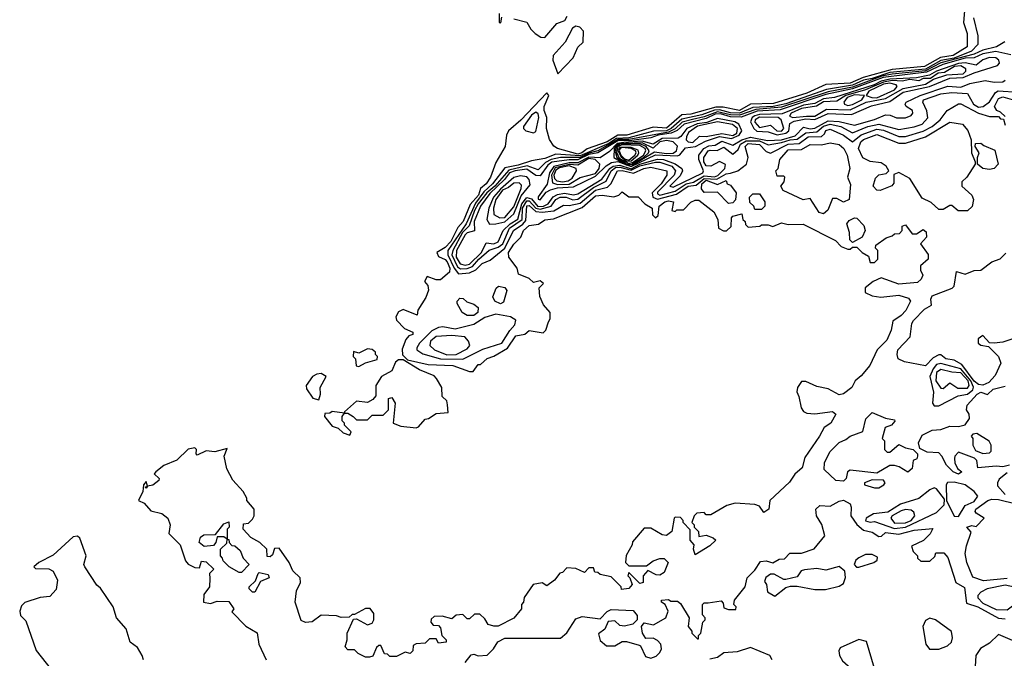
# Model space of a CAD drawing. Extents: x 2889633 to 3052318, y 540750 to 918690.
# Tile 36 of 256: x 3013813 to 3018261, y 564382 to 567267. Entities that reach past the tile are written whole.
import ezdxf

# ---------------------------------------------------------------- set-up
doc = ezdxf.new("R2010")
doc.units = 0

msp = doc.modelspace()

# ---------------------------------------------------------------- linework, layer by layer
at = {"layer": '0CON02XD'}
for points in [[(3018083.3, 567325), (3018076.7, 567255), (3018093.3, 567205), (3018093.3, 567145), (3018030.8, 567105), (3017973.4, 567096.6), (3017901.2, 567055), (3017755, 567041.8), (3017623.2, 567006.8), (3017565, 566981.2), (3017455.8, 566974.2), (3017368.8, 566935), (3017219.1, 566889.1), (3017115, 566885.7), (3017065, 566856.7), (3016991.7, 566871.7), (3016958.1, 566871.9), (3016845, 566841.1), (3016805, 566837.1), (3016735, 566777.1), (3016675, 566781.1), (3016555.9, 566745.9), (3016515, 566745.7), (3016467.5, 566715), (3016376.6, 566683.4), (3016353.1, 566665), (3016335, 566660), (3016242.5, 566685), (3016226.1, 566696.1), (3016206.1, 566726.1), (3016193.8, 566775), (3016194, 566825), (3016182.3, 566857.7), (3016182, 566875), (3016203.3, 566925), (3016195, 566936.7), (3016076.9, 566813.2), (3016021.2, 566765), (3016012, 566745), (3016005.8, 566695), (3015965, 566622.5), (3015940.8, 566555), (3015920.8, 566525), (3015895.5, 566504.5), (3015885.4, 566475), (3015848.5, 566431.5), (3015816.7, 566355), (3015792.2, 566327.8), (3015761.5, 566265), (3015735, 566237.5), (3015697.5, 566215), (3015705, 566197.5), (3015735, 566184.2), (3015745, 566172.5), (3015756.7, 566145), (3015754.2, 566125.8), (3015715, 566092.5), (3015695, 566092.5), (3015653.6, 566106.4), (3015642.5, 566085), (3015657, 566067), (3015660, 566045), (3015648.3, 566011.7), (3015612.5, 565955), (3015608.3, 565931.7), (3015545, 565957.5), (3015525, 565947.5), (3015512.5, 565925), (3015515, 565910), (3015551.7, 565871.7), (3015590, 565855), (3015590, 565845), (3015571.7, 565838.3), (3015558.3, 565821.7), (3015540.7, 565779.3), (3015543, 565753), (3015565, 565730), (3015659.3, 565709.3), (3015770, 565705), (3015845, 565677.5), (3015861.7, 565678.3), (3015885, 565710), (3015895, 565710), (3015925, 565736.7), (3015955, 565746.7), (3016016.8, 565783.2), (3016055, 565838.8), (3016095, 565846.7), (3016115, 565862.5), (3016178.3, 565851.7), (3016190, 565865), (3016201.7, 565901.7), (3016210, 565915), (3016210, 565945), (3016179.3, 565979.3), (3016163, 566017), (3016160, 566055), (3016180, 566075), (3016165, 566087.5), (3016135, 566080), (3016115, 566097.5), (3016067, 566117), (3016060, 566145), (3016023.3, 566195), (3016022, 566215), (3016045, 566253.3), (3016076.7, 566285), (3016088.8, 566315), (3016115, 566338), (3016156.4, 566343.6), (3016185, 566363.3), (3016225, 566367.5), (3016355, 566418.1), (3016415, 566471.2), (3016445, 566473.8), (3016497, 566467), (3016520, 566475), (3016535, 566490), (3016565, 566467.5), (3016607, 566467), (3016637.5, 566435), (3016670, 566415), (3016672.5, 566385), (3016685, 566372.5), (3016697, 566383), (3016702.5, 566425), (3016727.5, 566445), (3016745, 566449.2), (3016767.5, 566445), (3016760, 566405), (3016775, 566400), (3016782.5, 566407.5), (3016811.7, 566408.3), (3016845, 566442.5), (3016865, 566452.5), (3016881.7, 566451.7), (3016949.3, 566399.3), (3016966.7, 566365), (3016970, 566325), (3016993, 566313), (3017007, 566313), (3017027, 566333), (3017028.3, 566371.7), (3017035, 566380), (3017075, 566390), (3017080, 566365), (3017090, 566355), (3017091.7, 566341.7), (3017105, 566330), (3017156.4, 566333.6), (3017165, 566340), (3017195, 566340), (3017215, 566332.5), (3017255, 566350), (3017285, 566342.5), (3017353, 566343), (3017499.3, 566269.3), (3017525, 566242.5), (3017555, 566230), (3017565, 566230), (3017575, 566240), (3017595, 566240), (3017620, 566215), (3017648.3, 566198.3), (3017655, 566170), (3017675, 566170), (3017690, 566185), (3017690, 566225), (3017680, 566235), (3017681.7, 566248.3), (3017728.3, 566281.7), (3017755, 566290), (3017765, 566300), (3017788.3, 566301.7), (3017800, 566315), (3017800, 566335), (3017815, 566340), (3017845, 566300), (3017865, 566300), (3017895, 566320), (3017908.3, 566308.3), (3017910, 566285), (3017882.5, 566255), (3017917, 566207), (3017917.5, 566185), (3017882.5, 566155), (3017882.5, 566135), (3017893, 566113), (3017885.8, 566094.2), (3017869.5, 566080.5), (3017785, 566072.5), (3017705, 566100.8), (3017668.8, 566085), (3017633.3, 566055), (3017632.5, 566035), (3017665, 566020), (3017704.1, 566014.1), (3017785, 566022), (3017828.6, 566008.6), (3017838, 565995), (3017816.9, 565953.1), (3017795, 565930), (3017757.5, 565905), (3017750, 565865), (3017730.7, 565819.3), (3017687.5, 565775), (3017653.3, 565705), (3017615, 565657.5), (3017587.5, 565635), (3017572.5, 565605), (3017535, 565577.5), (3017515, 565572.5), (3017465, 565600), (3017415, 565610), (3017365, 565632.5), (3017345, 565632.5), (3017327.5, 565605), (3017323.6, 565586.4), (3017332.5, 565565), (3017343.3, 565513.3), (3017355, 565497.5), (3017370, 565490), (3017405, 565486.2), (3017485, 565496.7), (3017500, 565485), (3017477.5, 565445), (3017447.5, 565425), (3017426.7, 565385), (3017360.3, 565289.6), (3017348.3, 565241.7), (3017315, 565213.3), (3017291.7, 565178.3), (3017202.5, 565095), (3017197.5, 565055), (3017175, 565040), (3017155, 565070), (3017135, 565077.5), (3017045, 565082.5), (3017008.3, 565071.7), (3016935, 565030), (3016915, 565030), (3016905, 565040), (3016871.7, 565038.3), (3016860, 565025), (3016850, 564995), (3016860, 564985), (3016860, 564975), (3016880, 564955), (3016881.7, 564931.7), (3016915, 564937.5), (3016946.1, 564926.1), (3016957.5, 564915), (3016930.7, 564889.3), (3016865, 564850), (3016857.5, 564875), (3016860, 564895), (3016842.5, 564915), (3016841.7, 564961.7), (3016810, 564995), (3016810, 565005), (3016798.3, 565018.3), (3016775, 565020), (3016770, 565015), (3016760, 564955), (3016735, 564936.7), (3016715, 564940), (3016665, 564970), (3016635, 564970), (3016581.7, 564908.3), (3016580, 564895), (3016553, 564847), (3016550, 564815), (3016565, 564800), (3016645, 564800), (3016675, 564822.5), (3016705, 564833.3), (3016725, 564832.5), (3016742.5, 564815), (3016725, 564770), (3016705, 564757.5), (3016688.3, 564758.3), (3016651.7, 564778.3), (3016630, 564755), (3016630, 564725), (3016625, 564722.5), (3016615, 564720), (3016565, 564770), (3016560, 564755), (3016570, 564745), (3016580, 564715), (3016565, 564697.5), (3016532.5, 564692.5), (3016530, 564705), (3016485, 564750), (3016435, 564760), (3016425, 564770), (3016411.7, 564771.7), (3016405, 564790), (3016385, 564790), (3016365, 564770), (3016325, 564787.5), (3016285, 564790), (3016265, 564770), (3016253.6, 564766.4), (3016230, 564735), (3016195, 564710), (3016173, 564723), (3016132.5, 564715), (3016093, 564657), (3016090, 564635), (3016080, 564625), (3016080, 564605), (3016045, 564562.5), (3015975, 564527.5), (3015955, 564527.5), (3015930, 564535), (3015915, 564560), (3015891.7, 564581.7), (3015868.3, 564581.7), (3015845, 564560), (3015835, 564560), (3015815, 564580), (3015785, 564577.5), (3015765, 564560), (3015721.7, 564571.7), (3015685, 564570), (3015671.7, 564558.3), (3015670, 564545), (3015681.7, 564531.7), (3015705, 564530), (3015715, 564520), (3015720, 564485), (3015740, 564465), (3015740, 564455), (3015705, 564450), (3015695, 564470), (3015665, 564470), (3015645, 564450), (3015605, 564447.5), (3015590.7, 564439.3), (3015590, 564415), (3015577, 564403), (3015555, 564410), (3015515, 564390), (3015485, 564390), (3015475, 564400), (3015461.7, 564401.7), (3015445, 564440), (3015435, 564440), (3015425, 564430), (3015408.3, 564391.7), (3015393, 564387), (3015375, 564387.5), (3015343, 564403), (3015325, 564420), (3015295, 564420), (3015283, 564433), (3015292.5, 564465), (3015293.3, 564495), (3015321.7, 564558.3), (3015335, 564560), (3015385, 564532.5), (3015405, 564540), (3015412.5, 564555), (3015412.5, 564585), (3015397, 564607), (3015375, 564607.5), (3015325, 564580), (3015315, 564580), (3015301.7, 564568.3), (3015265, 564566.7), (3015245, 564573.3), (3015175, 564577.5), (3015135, 564546.7), (3015105, 564543.3), (3015085, 564552.5)], [(3018122, 567275), (3018142, 567195), (3018141.2, 567155), (3018114, 567125), (3018035, 567093.9), (3017975, 567083), (3017905, 567043.9), (3017745, 567028.6), (3017665, 567001.8), (3017625, 566994.7), (3017575, 566970.9), (3017458.8, 566951.2), (3017275, 566887.2), (3017217.5, 566875), (3017125, 566870), (3017065, 566844.8), (3017025, 566846.6), (3016975, 566860.2), (3016952, 566858), (3016895, 566837.5), (3016805, 566818.5), (3016756.5, 566775), (3016735, 566765.8), (3016677.1, 566762.9), (3016565.8, 566734.2), (3016509.2, 566730.8), (3016475, 566708), (3016345, 566652.1), (3016235, 566659.1), (3016185, 566639.5), (3016125, 566630), (3016065, 566609.3), (3016005, 566598), (3015948.9, 566525), (3015910.1, 566489.9), (3015872.2, 566437.8), (3015830.4, 566345), (3015747.8, 566225), (3015746.7, 566205), (3015775.5, 566145), (3015795, 566119.2)], [(3015980, 567295), (3015980, 567255), (3015987, 567253), (3015991.7, 567278.3)], [(3016045, 567271.2), (3016105, 567256.7), (3016122.5, 567225), (3016142.5, 567205), (3016168.3, 567188.3), (3016185, 567187.5), (3016239.5, 567250.5), (3016276.4, 567263.6), (3016287, 567283)], [(3016245, 567022.5), (3016314, 567095), (3016335, 567142.5), (3016358.8, 567165), (3016360, 567215), (3016343.9, 567233.9), (3016325, 567237.5), (3016310.5, 567229.5), (3016277.5, 567165), (3016224, 567105), (3016222.5, 567085), (3016245, 567022.5)], [(3018263.3, 567166.7), (3018225.5, 567144.5), (3018165, 567130), (3018125, 567111.2), (3017975, 567072.3), (3017905, 567035.6), (3017755, 567021.8), (3017708.5, 567011.5), (3017575, 566962.3), (3017465, 566941.9), (3017255, 566871.4), (3017138.4, 566861.6), (3017065, 566836.1), (3017025, 566836.7), (3016965, 566850.9), (3016905, 566828), (3016853.2, 566816.8), (3016805.7, 566804.3), (3016775.2, 566774.8), (3016745, 566759.6), (3016565, 566726.3), (3016514.9, 566725.2), (3016424.4, 566675), (3016385, 566664.2), (3016345, 566644.5), (3016256.1, 566643.9), (3016215, 566636.2), (3016188.5, 566621.4), (3016155, 566588.8), (3016106.3, 566606.3), (3016022.5, 566587.5), (3015959.6, 566515), (3015924.3, 566485.7), (3015884.6, 566435), (3015867.5, 566405), (3015843.9, 566336.1), (3015814, 566306.1), (3015769.5, 566225), (3015766.2, 566205), (3015791.2, 566151.2), (3015805, 566141.5)], [(3018291.7, 567108.3), (3018223.8, 567123.8), (3018165, 567113.4), (3018125.6, 567095.5), (3018085, 567093.8), (3017984.5, 567065.5), (3017910.1, 567029.9), (3017714, 567006), (3017575.3, 566955.3), (3017455, 566929.8), (3017249.3, 566860.7), (3017145, 566854), (3017072.9, 566827.1), (3017025, 566827.8), (3016978.6, 566841.4), (3016955, 566840.2), (3016915, 566820.5), (3016815, 566795.9), (3016783.1, 566766.9), (3016755.9, 566754.1), (3016698, 566745), (3016665, 566733.3), (3016578, 566722), (3016515, 566719.9), (3016425, 566665.2), (3016385, 566657.5), (3016335, 566634.5), (3016295, 566634.8), (3016216.6, 566623.4), (3016199.2, 566610.7), (3016165, 566561.4), (3016145, 566562.7), (3016105, 566591.5), (3016051.2, 566585), (3016025.5, 566575), (3016003.8, 566545), (3015937.4, 566482.5), (3015895.6, 566425), (3015866.9, 566355), (3015867.3, 566312.7), (3015835, 566304.4), (3015825, 566295.7), (3015786.7, 566225), (3015785.4, 566195), (3015803.6, 566163.6), (3015825, 566158.8)], [(3017235, 566746.8), (3017275, 566754), (3017287.5, 566765), (3017292.5, 566797.5), (3017311.7, 566808.3), (3017365, 566819.7), (3017405, 566816.8), (3017465, 566842.9), (3017570.7, 566839.3), (3017661.7, 566878.3), (3017745, 566897.8), (3017805, 566939.2), (3017924.1, 566965.9), (3018015, 567003.1), (3018075, 567005.4), (3018125, 567027.5), (3018230, 567060), (3018239.1, 567070.9), (3018237.1, 567085), (3018223.3, 567095), (3018195, 567095.9), (3018165, 567086.2), (3018135, 567061.4), (3018085, 567072.1), (3018055, 567068.6), (3017955.4, 567035.4), (3017923, 567017), (3017865, 567005.2), (3017745, 566998.9), (3017705, 566989.1), (3017673.6, 566973.6), (3017495, 566916.1), (3017445, 566909.1), (3017405, 566888), (3017355, 566880.7), (3017258.5, 566841.5), (3017155, 566838.9), (3017135, 566833.3), (3017122.9, 566825), (3017115.5, 566805), (3017130, 566775), (3017143.1, 566763), (3017195, 566760), (3017235, 566746.8)], [(3017305.8, 566825.8), (3017368.1, 566831.9), (3017405, 566831.1), (3017457.6, 566862.4), (3017565, 566860), (3017636.7, 566895), (3017725, 566910.5), (3017805, 566956.9), (3017905, 566975.6), (3017941.2, 566998.8), (3018002.5, 567017.5), (3018075, 567022.5), (3018087.5, 567035), (3018087.5, 567045), (3018065, 567058.7), (3018036.2, 567055), (3017990.8, 567029.2), (3017962, 567025), (3017928.3, 567001.7), (3017895, 567001.8), (3017875, 566990.8), (3017835, 566997.1), (3017800.5, 566989.5), (3017755, 566991.8), (3017715, 566985.2), (3017635, 566950.6), (3017545.6, 566925), (3017505, 566898.6), (3017445, 566896.8), (3017413.4, 566876.6), (3017345, 566866.5), (3017299.2, 566845), (3017291.2, 566831.2), (3017305.8, 566825.8)], [(3015825, 566158.8), (3015845, 566162.9), (3015899.1, 566215), (3015920.7, 566259.3), (3015955, 566254.5), (3015975, 566264.3), (3015996.9, 566315), (3016029.5, 566345), (3016064.1, 566365.9), (3016082, 566435), (3016105, 566464.6), (3016125, 566457.5), (3016153.4, 566423.4), (3016180, 566425), (3016200.6, 566435), (3016223.7, 566466.3), (3016242.4, 566477.6), (3016275, 566483.1), (3016315, 566475.5), (3016335, 566480), (3016442.7, 566547.3), (3016479.3, 566595), (3016495, 566606.1), (3016525, 566609.6), (3016575, 566593.8), (3016615, 566615.2), (3016695, 566637.5), (3016721.2, 566635), (3016775, 566616.2), (3016804.3, 566595), (3016807.1, 566585), (3016797.5, 566562.5), (3016750, 566515), (3016765, 566510), (3016898.8, 566575), (3016902, 566585), (3016881.5, 566635), (3016881.4, 566655), (3016904.3, 566685.7), (3016927.3, 566697.3), (3016955, 566700.5), (3016985, 566718), (3017035, 566700), (3017075.7, 566725), (3017115, 566736.4), (3017192.1, 566722.1), (3017255, 566724.7), (3017317.1, 566742.9), (3017355, 566781.2), (3017385, 566774.5), (3017405, 566777.5), (3017465, 566809.6), (3017515, 566807.3), (3017585, 566790), (3017674.4, 566815.6), (3017725, 566838), (3017746.4, 566836.4), (3017775, 566823.3), (3017815, 566823.3), (3017840, 566835), (3017847.5, 566845), (3017846.4, 566856.4), (3017817.5, 566875), (3017813.3, 566885), (3017817.5, 566895), (3017881.2, 566925), (3018006.9, 566966.9), (3018065, 566962.5), (3018105, 566978.5), (3018175, 566993.1), (3018215, 566985.6), (3018255, 566986.2), (3018266.1, 566993.9)], [(3015805, 566141.5), (3015835, 566143.6), (3015858.2, 566151.8), (3015886.9, 566185), (3015934.6, 566225.4), (3015975, 566240), (3015995.3, 566254.6), (3016026.5, 566325), (3016082.7, 566365), (3016085.3, 566415), (3016105, 566448.8), (3016115, 566448.8), (3016145, 566416), (3016165, 566410.6), (3016214.2, 566425), (3016235.7, 566455), (3016254.7, 566465.3), (3016282.5, 566465), (3016312.7, 566452.7), (3016335, 566456.7), (3016405, 566509.6), (3016462.7, 566537.3), (3016485.4, 566585), (3016505, 566599.5), (3016525, 566601.1), (3016575, 566586.9), (3016615, 566606.9), (3016685, 566623.6), (3016705, 566623.3), (3016760, 566605), (3016775.8, 566585), (3016769.4, 566565), (3016695, 566488), (3016695, 566480), (3016705, 566474.6), (3016775, 566493.1), (3016824.8, 566525.2), (3016856.6, 566533.4), (3016905, 566561.2), (3016952.9, 566557.1), (3016967.3, 566562.7), (3016998.8, 566595), (3017002.5, 566612.5), (3016975, 566626.7), (3016935, 566605.5), (3016915, 566607.1), (3016904.4, 566625), (3016904.4, 566645), (3016923.8, 566675), (3016931.9, 566678.1), (3016964.2, 566675.8), (3016995, 566691.2), (3017035, 566660), (3017058.9, 566681.1), (3017070, 566705), (3017095, 566720), (3017155, 566720), (3017195, 566701.9), (3017255, 566712.3), (3017293.3, 566725), (3017325, 566727.3), (3017365, 566755.5), (3017415, 566760.5), (3017445, 566785.5), (3017474.5, 566794.5), (3017523.3, 566785), (3017575, 566756), (3017645, 566784.5), (3017695, 566794.5), (3017785, 566770.8), (3017855, 566782.5), (3017890, 566795), (3017915.8, 566824.2), (3017912, 566855), (3017893.8, 566895), (3017896.7, 566905), (3017975, 566932.5), (3018025, 566938), (3018095, 566933.8), (3018122, 566885), (3018145, 566871.9), (3018166.7, 566875), (3018195, 566895.6), (3018222.1, 566937.9), (3018234.2, 566945.8), (3018325, 566940)], [(3017685, 566914.6), (3017765, 566950.6), (3017777.1, 566965), (3017773.2, 566973.2), (3017745, 566980.7), (3017715, 566975.7), (3017649.4, 566945), (3017637.5, 566925), (3017662.5, 566915), (3017685, 566914.6)], [(3017555, 566878.9), (3017575, 566883.5), (3017617.5, 566905), (3017630, 566925), (3017585, 566927.9), (3017551.1, 566915), (3017537.1, 566895), (3017540, 566885), (3017555, 566878.9)], [(3018265, 566830), (3018245, 566850), (3018227, 566857), (3018216.7, 566875), (3018235, 566911.2), (3018255, 566918.6), (3018297, 566907)], [(3015795, 566119.2), (3015845, 566124), (3015873.4, 566136.6), (3015902.5, 566165), (3015938.8, 566181.2), (3016005.4, 566234.6), (3016044.3, 566315), (3016086.6, 566343.4), (3016099.8, 566360.2), (3016105, 566425.8), (3016115, 566427.1), (3016145, 566400), (3016172.9, 566397.1), (3016227, 566403), (3016270.7, 566429.3), (3016295, 566427.5), (3016345, 566437.8), (3016415, 566497.5), (3016469.3, 566510.7), (3016483.7, 566526.3), (3016513.3, 566585), (3016535, 566586.2), (3016586, 566574), (3016632.5, 566595), (3016665, 566600.8), (3016736.7, 566585), (3016736.7, 566565), (3016711.1, 566525), (3016671.1, 566485), (3016674.2, 566465), (3016695, 566456.5), (3016780.7, 566479.3), (3016832.5, 566515), (3016870, 566520), (3016905, 566550), (3016963.2, 566546.8), (3017005, 566570.5), (3017024.3, 566574.3), (3017057.5, 566585), (3017096.7, 566615), (3017104, 566645), (3017090.8, 566695), (3017105, 566707.1), (3017155, 566703.1), (3017185, 566671.2), (3017205, 566663.8), (3017285, 566705.5), (3017335, 566708.1), (3017375, 566738.1), (3017435, 566740), (3017448.8, 566751.2), (3017455, 566766), (3017475, 566772), (3017535, 566746), (3017575, 566716), (3017615, 566746.9), (3017685, 566772.2), (3017715, 566768.1), (3017785, 566739.2), (3017815, 566739.2), (3017895, 566762.9), (3017936.2, 566785), (3017971.2, 566815), (3018003.6, 566856.4), (3018055, 566887.5), (3018065, 566887.5), (3018144.2, 566844.2), (3018195, 566830), (3018235, 566830), (3018245, 566820), (3018258.3, 566818.3), (3018265, 566790)], [(3016135, 566756.7), (3016145, 566762.5), (3016158, 566825), (3016155, 566842.5), (3016145, 566850), (3016125, 566836), (3016090, 566785), (3016090, 566775), (3016100, 566765), (3016135, 566756.7)], [(3016165, 566452.9), (3016192.3, 566487.7), (3016211.2, 566498.8), (3016242.5, 566507.5), (3016315, 566511.8), (3016415, 566560.6), (3016462.7, 566607.3), (3016487.4, 566622.6), (3016515, 566625.9), (3016575, 566603.9), (3016685, 566656.5), (3016785, 566651.4), (3016795, 566656), (3016821.1, 566688.9), (3016866.2, 566695), (3016911.7, 566718.3), (3016975, 566740), (3017029.2, 566730.8), (3017063.3, 566745), (3017076.4, 566765), (3017061.4, 566795), (3017043.8, 566805), (3016965, 566821.3), (3016917.7, 566802.3), (3016873.5, 566796.5), (3016827.1, 566775), (3016800.5, 566739.5), (3016787.8, 566732.2), (3016715, 566730.7), (3016674.6, 566705.4), (3016625, 566717.7), (3016542.5, 566712.5), (3016511.7, 566708.2), (3016478.3, 566671.7), (3016436.2, 566643.8), (3016385, 566646), (3016335, 566620), (3016295, 566619.8), (3016225.9, 566604.1), (3016206.4, 566575), (3016196.4, 566523.6), (3016155, 566467.5), (3016156.2, 566456.2), (3016165, 566452.9)], [(3017255, 566763.5), (3017265.6, 566775.6), (3017253.8, 566815), (3017240, 566825), (3017155, 566826.8), (3017135.8, 566815), (3017135, 566803.8), (3017155, 566780), (3017205, 566790), (3017233.8, 566765), (3017255, 566763.5)], [(3016855, 566713.1), (3016885, 566741.2), (3016915, 566739.4), (3016985, 566752.9), (3017035, 566743.4), (3017053.3, 566755), (3017056.4, 566775), (3017034.1, 566794.1), (3016965, 566806.2), (3016875, 566785.9), (3016835, 566757.5), (3016825, 566737.5), (3016824.3, 566724.3), (3016833.3, 566715), (3016855, 566713.1)], [(3018053, 566403), (3018025, 566427.5), (3018015, 566427.5), (3017985, 566410), (3017965, 566410), (3017930.7, 566440.7), (3017890.5, 566460.5), (3017835, 566550), (3017785, 566577.5), (3017761.7, 566568.3), (3017761.7, 566528.3), (3017753, 566517), (3017700, 566495), (3017685, 566496.7), (3017668.8, 566515), (3017679.3, 566550.7), (3017695, 566566.7), (3017727, 566573), (3017740, 566585), (3017727.5, 566605), (3017705, 566620), (3017655, 566626), (3017623, 566643), (3017602.5, 566685), (3017612.9, 566715), (3017625, 566725.6), (3017685, 566748.6), (3017785, 566710), (3017815, 566709.4), (3017905, 566738.6), (3018015, 566804), (3018072.5, 566795), (3018096.1, 566766.1), (3018112.5, 566725), (3018113.3, 566665), (3018130, 566625), (3018130, 566615), (3018092.5, 566555), (3018070, 566535), (3018070, 566515), (3018114.2, 566474.2), (3018122.5, 566455), (3018116.7, 566423.3), (3018095, 566404.2), (3018053, 566403)], [(3016555, 566611.6), (3016585, 566612.8), (3016680.4, 566669.6), (3016735, 566662.3), (3016765.3, 566664.7), (3016780.6, 566675), (3016785.6, 566695.6), (3016765.4, 566715.4), (3016735, 566721.6), (3016705, 566715.4), (3016675, 566687.5), (3016625, 566711.3), (3016515, 566705.6), (3016498.2, 566685), (3016496.7, 566645), (3016555, 566611.6)], [(3016575, 566612.9), (3016631.2, 566645), (3016653.9, 566665), (3016657.3, 566675), (3016643.2, 566695), (3016615, 566706.1), (3016525, 566705.5), (3016509.6, 566695), (3016503.4, 566673.4), (3016511.6, 566645), (3016555, 566615.7), (3016575, 566612.9)], [(3016565, 566616.8), (3016585, 566624), (3016631.6, 566655), (3016642.3, 566675), (3016638.5, 566685), (3016615, 566698.9), (3016535, 566702), (3016515.1, 566694.9), (3016509.3, 566669.3), (3016522.1, 566642.1), (3016565, 566616.8)], [(3016555, 566628.6), (3016575, 566629.5), (3016605.3, 566655), (3016610.7, 566665), (3016607.6, 566677.5), (3016575, 566690.4), (3016525, 566691.1), (3016517.7, 566675), (3016528.5, 566648.4), (3016555, 566628.6)], [(3016565, 566632.2), (3016591.8, 566655), (3016597.8, 566665), (3016594.7, 566675), (3016575, 566685.6), (3016535, 566689.4), (3016525.3, 566685), (3016522.1, 566675), (3016528.4, 566655), (3016545, 566639.2), (3016565, 566632.2)], [(3017445, 566390), (3017425, 566396.7), (3017385, 566460), (3017353, 566453), (3017262.5, 566495), (3017252.5, 566515), (3017267.5, 566535), (3017270, 566555), (3017265, 566560), (3017235, 566560), (3017230, 566585), (3017240, 566595), (3017246.7, 566635), (3017285, 566679.2), (3017345, 566680), (3017385, 566703.8), (3017435, 566702), (3017475, 566711.2), (3017515, 566703.8), (3017536.2, 566685), (3017551.2, 566655), (3017563.8, 566595), (3017553.3, 566555), (3017567, 566523), (3017560, 566455), (3017535, 566442.5), (3017505, 566460), (3017485, 566460), (3017464.1, 566405.9), (3017445, 566390)], [(3018195, 566590), (3018164.2, 566594.2), (3018140, 566615), (3018140, 566645), (3018147.5, 566665), (3018130, 566695), (3018131.7, 566708.3), (3018155, 566710), (3018168.3, 566698.3), (3018218.3, 566678.3), (3018234, 566615), (3018215, 566594.2), (3018195, 566590)], [(3016243.2, 566523.2), (3016295, 566523.8), (3016345, 566554.2), (3016415, 566572.8), (3016430.9, 566595), (3016434.3, 566615), (3016413.5, 566635), (3016385, 566639.8), (3016335, 566610.3), (3016295, 566613.2), (3016232.7, 566597.3), (3016215.3, 566565), (3016220.5, 566530.5), (3016243.2, 566523.2)], [(3016265, 566534.7), (3016291.4, 566538.6), (3016309.4, 566550.6), (3016328.1, 566585), (3016327.1, 566595), (3016295, 566606.5), (3016252.5, 566597.5), (3016235, 566586.7), (3016226.5, 566565), (3016229.1, 566549.1), (3016239.4, 566539.4), (3016265, 566534.7)], [(3015935, 566344), (3015965, 566344.2), (3016005, 566354.6), (3016045, 566390), (3016078.5, 566471.4), (3016118.8, 566521.2), (3016115.6, 566545), (3016105, 566556.5), (3016075, 566562.5), (3016045, 566554.5), (3015985, 566501.6), (3015954.4, 566465.6), (3015932.1, 566415), (3015924.2, 566365), (3015935, 566344)], [(3015982.1, 566372.1), (3016005, 566373.1), (3016045, 566422), (3016079.2, 566505), (3016080, 566520), (3016070, 566530), (3016045, 566529.2), (3016021.2, 566508.8), (3015995, 566496.7), (3015964.6, 566455), (3015953.1, 566415), (3015955, 566387.5), (3015982.1, 566372.1)], [(3017015, 566437.5), (3016965, 566487.5), (3016905, 566486.7), (3016892.7, 566502.7), (3016894.5, 566525), (3016915, 566541.5), (3016965, 566523.3), (3017005, 566540), (3017010, 566525), (3017025, 566520), (3017050, 566485), (3017047, 566453), (3017035, 566440), (3017015, 566437.5)], [(3017165, 566410), (3017135, 566410), (3017130, 566425), (3017111.7, 566441.7), (3017110, 566465), (3017125, 566480), (3017155, 566480), (3017180, 566445), (3017180, 566425), (3017165, 566410)], [(3017575, 566260), (3017563, 566273), (3017562.5, 566305), (3017550, 566345), (3017560.7, 566359.3), (3017585, 566372.5), (3017595, 566370), (3017626.7, 566336.7), (3017632.5, 566315), (3017620, 566285), (3017575, 566260)], [(3018295, 565824), (3018255, 565810), (3018216.2, 565806.2), (3018195, 565807.5), (3018165, 565840), (3018143.3, 565825), (3018143.3, 565805), (3018155, 565796.2), (3018190, 565790), (3018235, 565746.2), (3018245.6, 565715), (3018220.9, 565659.1), (3018191.3, 565628.7), (3018165, 565615.8), (3018145, 565619.4), (3018125, 565634.5), (3018070, 565710), (3018035, 565728.8), (3017997.5, 565735), (3017975, 565752.5), (3017965, 565753.3), (3017940.8, 565739.2), (3017905, 565703.3), (3017810.7, 565720.7), (3017782.5, 565735), (3017776.7, 565755), (3017781.2, 565775), (3017836.1, 565833.9), (3017843.8, 565895), (3017851.2, 565908.8), (3017900.5, 565959.5), (3017932.5, 565977.5), (3017930, 566005), (3017935, 566020), (3018025.9, 566054.1), (3018035, 566062.5), (3018045, 566130), (3018085, 566117.5), (3018125, 566133.3), (3018155, 566136.2), (3018205, 566172.5), (3018242.5, 566187.5), (3018268.3, 566211.7)], [(3015985, 565983.8), (3015960, 565995), (3015950, 566015), (3015966.4, 566053.6), (3015977, 566063), (3016005, 566057.5), (3016013.6, 566043.6), (3015998.8, 565991.2), (3015985, 565983.8)], [(3015835, 565930), (3015812.5, 565945), (3015790, 565985), (3015790, 565995), (3015801.7, 566008.3), (3015817, 566007), (3015833, 565993), (3015865, 565982.5), (3015885, 565967.5), (3015883.3, 565945), (3015865, 565931.2), (3015835, 565930)], [(3015815, 565732.9), (3015905, 565778), (3015991.2, 565805), (3016027, 565863), (3016050.7, 565889.3), (3016055, 565910), (3016030, 565925), (3015965, 565936.7), (3015915, 565921.2), (3015865, 565890), (3015780.5, 565869.5), (3015725, 565878.8), (3015705, 565876), (3015675, 565860.8), (3015618.8, 565805), (3015606.7, 565785), (3015607.5, 565775), (3015635, 565758), (3015715, 565734.4), (3015815, 565732.9)], [(3015743.6, 565753.6), (3015785, 565754.4), (3015835, 565780), (3015846.7, 565795), (3015841.2, 565815), (3015824.2, 565834.2), (3015765, 565841.1), (3015695, 565835.8), (3015669.2, 565815), (3015666.2, 565795), (3015686.7, 565775), (3015743.6, 565753.6)], [(3015345, 565700), (3015375, 565717.5), (3015428.3, 565731.7), (3015430, 565745), (3015420, 565755), (3015420, 565765), (3015405, 565777.5), (3015385, 565780), (3015345, 565760), (3015321.7, 565768.3), (3015320, 565745), (3015330, 565735), (3015333, 565703), (3015345, 565700)], [(3015605, 565423.3), (3015615, 565427.5), (3015645, 565462.5), (3015660, 565465), (3015695, 565487.5), (3015748.3, 565491.7), (3015746.4, 565526.4), (3015742.5, 565545), (3015722.5, 565565), (3015720, 565605), (3015696.4, 565646.4), (3015685, 565657.5), (3015620, 565685), (3015545, 565730), (3015525, 565730), (3015510.7, 565719.3), (3015495, 565680), (3015447.5, 565655), (3015422.5, 565615), (3015421.7, 565568.3), (3015409.3, 565550.7), (3015385, 565537.5), (3015335, 565543.3), (3015280, 565495), (3015280, 565490), (3015295, 565490), (3015320, 565475), (3015335, 565460), (3015385, 565460), (3015405, 565480), (3015455, 565480), (3015480, 565505), (3015480, 565555), (3015495, 565560), (3015510, 565535), (3015500, 565445), (3015535, 565430), (3015605, 565423.3)], [(3017945, 565522.5), (3017965, 565523.3), (3018052.3, 565567.7), (3018095, 565575.8), (3018120, 565595), (3018122.9, 565607.1), (3018110.6, 565635), (3018065, 565689.5), (3017975, 565713.1), (3017955, 565708.6), (3017939.8, 565690.2), (3017925.6, 565655), (3017941.2, 565585), (3017937.5, 565535), (3017945, 565522.5)], [(3015165, 565550), (3015172.5, 565575), (3015170, 565605), (3015197.5, 565655), (3015175, 565668.8), (3015155, 565666), (3015136.7, 565655), (3015106.7, 565615), (3015109.3, 565599.3), (3015137, 565557), (3015165, 565550)], [(3017985, 565601.2), (3018015, 565625.8), (3018051.8, 565601.8), (3018095, 565603.1), (3018103.3, 565615), (3018098.4, 565635), (3018065, 565671.2), (3018025, 565674.2), (3017975, 565687.1), (3017955, 565673.3), (3017951.5, 565635), (3017975, 565602), (3017985, 565601.2)], [(3018055, 565213.3), (3018030, 565225), (3018000, 565255), (3017980, 565295), (3017965, 565310), (3017913.6, 565313.6), (3017880, 565330), (3017873.3, 565355), (3017890.3, 565389.6), (3017935, 565412), (3017975, 565416.2), (3018015, 565431.2), (3018055, 565428.8), (3018085, 565436.7), (3018104, 565465), (3018102, 565485), (3018091.2, 565505), (3018093.3, 565525), (3018138.8, 565575), (3018155, 565583.8), (3018186, 565574), (3018211.4, 565598.6), (3018265, 565612)], [(3015305, 565390), (3015310, 565405), (3015280, 565435), (3015280, 565445), (3015270, 565455), (3015270, 565475), (3015280, 565490), (3015225, 565497.5), (3015215, 565490), (3015191.7, 565488.3), (3015190, 565475), (3015225, 565430), (3015251.7, 565421.7), (3015275, 565400), (3015305, 565390)], [(3017535, 565182.5), (3017500, 565185), (3017447.5, 565235), (3017448.8, 565265), (3017473.3, 565315), (3017515, 565357.5), (3017545, 565370), (3017565, 565386), (3017623, 565407), (3017636.1, 565463.9), (3017665, 565492.5), (3017725, 565467.5), (3017765, 565460), (3017766.7, 565453.3), (3017752.5, 565435), (3017722.5, 565425), (3017710, 565375), (3017720, 565365), (3017720, 565325), (3017733, 565313), (3017745, 565312.5), (3017785, 565347.5), (3017815, 565332.5), (3017850, 565325), (3017870, 565305), (3017870, 565295), (3017866.4, 565283.6), (3017850, 565275), (3017845, 565240), (3017825, 565222.5), (3017787, 565247), (3017765, 565253.3), (3017745, 565252.5), (3017685, 565218.8), (3017565, 565232.5), (3017552.5, 565225), (3017546.7, 565195), (3017535, 565182.5)], [(3018165, 565306.7), (3018195, 565310), (3018201.7, 565318.3), (3018202.5, 565345), (3018193, 565363), (3018137, 565397), (3018120, 565395), (3018112.5, 565385), (3018120, 565375), (3018120, 565345), (3018130.7, 565320.7), (3018165, 565306.7)], [(3015085, 564552.5), (3015057.5, 564635), (3015063.6, 564686.4), (3015082.5, 564725), (3015080, 564745), (3015046.4, 564776.4), (3015030, 564815), (3014985, 564880), (3014965, 564877.5), (3014955, 564850), (3014945, 564840), (3014931.7, 564841.7), (3014930, 564875), (3014897.5, 564905), (3014857, 564927), (3014822.5, 564965), (3014825, 564990), (3014847, 564993), (3014865, 565010), (3014872.5, 565025), (3014872.5, 565055), (3014840, 565095), (3014840, 565105), (3014822.5, 565135), (3014776.4, 565186.4), (3014748.3, 565238.3), (3014736.7, 565295), (3014750, 565330), (3014695, 565314), (3014655, 565320), (3014615, 565300), (3014610, 565305), (3014612.5, 565325), (3014605, 565332.5), (3014573.9, 565326.1), (3014523, 565277), (3014465, 565253.3), (3014427.5, 565225), (3014420, 565215), (3014443.3, 565195), (3014441.2, 565185), (3014415, 565163.8), (3014390, 565160), (3014385, 565150), (3014380, 565155), (3014390, 565160), (3014385, 565180), (3014372.5, 565165), (3014370, 565135), (3014350, 565095), (3014375, 565082.5), (3014405, 565047.5), (3014455, 565036.7), (3014482.5, 565015), (3014493.3, 564985), (3014487.5, 564945), (3014537.5, 564895), (3014561.7, 564821.7), (3014575, 564807.5), (3014605, 564792.5), (3014625, 564790), (3014635, 564820), (3014655, 564817.5), (3014690, 564785), (3014670, 564765), (3014671.7, 564741.7), (3014670, 564705), (3014645, 564670), (3014643.3, 564635), (3014675, 564630), (3014705, 564640), (3014758.3, 564638.3), (3014780, 564605), (3014771.7, 564591.7), (3014835, 564527.5), (3014886.4, 564496.4), (3014893.3, 564445), (3014926.7, 564375)], [(3018285, 565254), (3018255, 565246.7), (3018225, 565250), (3018142.5, 565242.5), (3018137.5, 565275), (3018126.4, 565286.4), (3018055, 565312.5), (3018037.5, 565295), (3018036.7, 565285), (3018037.5, 565265), (3018050, 565240), (3018070, 565225), (3018055, 565213.3)], [(3018275, 565219.2), (3018238.3, 565191.7), (3018230, 565175), (3018231.2, 565161.2), (3018265, 565122)], [(3017675, 565151.4), (3017695, 565152.5), (3017716.7, 565165), (3017722.5, 565175), (3017715, 565186.2), (3017665, 565188.6), (3017630, 565175), (3017630, 565165), (3017675, 565151.4)], [(3018055, 565023.3), (3018085, 565072), (3018125, 565090), (3018141.2, 565115), (3018125.9, 565135.9), (3018085, 565166.2), (3018035, 565177.1), (3018005, 565176.2), (3017998.8, 565165), (3018000, 565095), (3018034.3, 565024.3), (3018055, 565023.3)], [(3017765, 564968.9), (3017815, 564974.5), (3017955, 565041.2), (3017990, 565075), (3017990.7, 565100.7), (3017955, 565147.5), (3017945, 565152.5), (3017925, 565143.3), (3017875, 565104), (3017792.1, 565077.9), (3017735, 565041.9), (3017670, 565035), (3017637.5, 565015), (3017635, 565003.3), (3017655, 564997.5), (3017675, 565000), (3017765, 564968.9)], [(3015826.4, 564363.6), (3015853, 564397), (3015865, 564400), (3015885, 564392.5), (3015925, 564396.7), (3015953.3, 564425), (3015973.6, 564456.4), (3016005, 564472.5), (3016257, 564473), (3016285, 564497.5), (3016325, 564560), (3016355, 564570), (3016435, 564560), (3016467, 564593), (3016485, 564602.5), (3016585, 564597.5), (3016602.5, 564575), (3016602.5, 564555), (3016583.6, 564536.4), (3016545, 564527.5), (3016525, 564530), (3016501.7, 564551.7), (3016471.7, 564548.3), (3016456.4, 564513.6), (3016428.3, 564491.7), (3016435, 564462.5), (3016465, 564437.5), (3016501.7, 564438.3), (3016535, 564457.5), (3016555, 564457.5), (3016611.7, 564441.7), (3016618.3, 564438.3), (3016640.7, 564390.7), (3016665, 564382.5), (3016688.3, 564391.7), (3016705, 564407.5), (3016712.5, 564425), (3016710, 564445), (3016695, 564462.5), (3016675, 564472.5), (3016641.7, 564471.7), (3016627.5, 564495), (3016622.5, 564525), (3016635, 564542.5), (3016676.4, 564533.6), (3016732.5, 564565), (3016742.5, 564595), (3016730, 564625), (3016712.5, 564635), (3016712.5, 564645), (3016745, 564647.5), (3016755, 564640), (3016785, 564640), (3016799.3, 564629.3), (3016837.5, 564565), (3016832.5, 564525), (3016850, 564505), (3016850, 564495), (3016875, 564470), (3016880, 564470), (3016880, 564485), (3016890, 564495), (3016900, 564545), (3016910, 564555), (3016910, 564565), (3016898.3, 564578.3), (3016897.5, 564625), (3016905, 564632.5), (3016923, 564633), (3016981.7, 564641.7), (3016991.7, 564631.7), (3016995, 564610), (3017015, 564602.5), (3017048.3, 564601.7), (3017050, 564615), (3017040, 564625), (3017042.5, 564645), (3017090, 564705), (3017100, 564745), (3017135, 564780), (3017160.7, 564819.3), (3017185, 564822.5), (3017215, 564812.5), (3017245, 564830), (3017268.3, 564831.7), (3017293, 564857), (3017345, 564856.7), (3017403, 564877), (3017450, 564935), (3017437, 564987), (3017412.5, 565025), (3017410, 565055), (3017428.3, 565071.7), (3017475, 565070), (3017515, 565092.5), (3017535, 565096.7), (3017565, 565080), (3017570, 565065), (3017567.5, 565025), (3017595, 564986.2), (3017625, 564961.2), (3017665, 564951.2), (3017695, 564932.5), (3017707, 564933), (3017725, 564950), (3017785, 564942), (3017855, 564961.2), (3017938.3, 564968.3), (3017926.4, 564943.6), (3017896.4, 564913.6), (3017841.7, 564888.3), (3017850, 564865), (3017870, 564845), (3017870, 564835), (3017885, 564820), (3017925, 564820), (3017948.3, 564841.7), (3017951.7, 564858.3), (3017988.3, 564858.3), (3018007, 564837), (3018042.5, 564725), (3018081.7, 564701.7), (3018090.7, 564630.7), (3018142.5, 564615), (3018235, 564563.8), (3018265, 564560)], [(3018275, 564742.9), (3018167.9, 564732.1), (3018118.6, 564748.6), (3018092.5, 564815), (3018084, 564855), (3018090, 564890), (3018112.5, 564952.5), (3018092.5, 564975), (3018115, 564982.5), (3018135, 564977.5), (3018170, 565015), (3018135, 565037.5), (3018130, 565045), (3018133.3, 565055), (3018187.5, 565095), (3018205, 565101.2), (3018235, 565100), (3018315, 565080)], [(3017765, 564993.1), (3017815, 564994.5), (3017840, 565005), (3017857.5, 565025), (3017852.5, 565042.5), (3017841.2, 565051.2), (3017815.7, 565054.3), (3017795, 565048.6), (3017755, 565025.8), (3017748.8, 565015), (3017765, 564993.1)], [(3014815, 564770), (3014805, 564770), (3014760, 564795), (3014731.7, 564821.7), (3014730, 564835), (3014720, 564845), (3014720, 564875), (3014748.3, 564901.7), (3014750, 564920), (3014735, 564930), (3014705, 564930), (3014700, 564905), (3014688.3, 564891.7), (3014646.4, 564886.4), (3014623.3, 564905), (3014630.7, 564929.3), (3014645, 564940), (3014698.3, 564941.7), (3014735, 564990), (3014758.3, 564998.3), (3014760, 564975), (3014750, 564965), (3014750, 564920), (3014758.3, 564918.3), (3014760, 564905), (3014771.7, 564891.7), (3014785, 564890), (3014809.3, 564869.3), (3014822.5, 564835), (3014850, 564805), (3014815, 564770)], [(3014372.5, 564375), (3014366.7, 564395), (3014345, 564430), (3014312.5, 564455), (3014293.8, 564515), (3014250, 564565), (3014236, 564615), (3014178.6, 564698.6), (3014161.7, 564711.7), (3014106.7, 564795), (3014103.3, 564805), (3014113.8, 564845), (3014084.3, 564924.3), (3014075, 564933.8), (3014055, 564931.4), (3013965, 564848), (3013900, 564815), (3013877.5, 564795), (3013885, 564787.5), (3013945, 564785.8), (3013963.8, 564775), (3013984, 564735), (3013977.3, 564692.7), (3013948.6, 564661.4), (3013905, 564656), (3013835.6, 564634.4), (3013821.7, 564618.3), (3013813.1, 564595), (3013816.2, 564575), (3013841.2, 564551.2), (3013887.3, 564417.3), (3013955, 564331.2)], [(3017605, 564794), (3017672.5, 564815), (3017687.5, 564825), (3017688.3, 564838.3), (3017665, 564851.2), (3017635, 564851.2), (3017604.2, 564835.8), (3017590, 564825), (3017583.8, 564805), (3017594.1, 564794.1), (3017605, 564794)], [(3014875, 564680), (3014865, 564680), (3014850, 564695), (3014850, 564705), (3014878.3, 564731.7), (3014890, 564765), (3014895, 564770), (3014935, 564760), (3014940, 564745), (3014901.7, 564728.3), (3014875, 564680)], [(3017225, 564662.5), (3017275, 564702.5), (3017295, 564707.5), (3017325, 564707.5), (3017405, 564692.5), (3017453, 564693), (3017515, 564707.5), (3017535, 564720), (3017543.6, 564746.4), (3017541.2, 564775), (3017515, 564796.2), (3017455, 564780), (3017415, 564787.5), (3017358.3, 564781.7), (3017343.3, 564776.7), (3017325, 564750), (3017275, 564737.5), (3017265, 564737.5), (3017221.7, 564761.7), (3017205, 564762.5), (3017183.6, 564746.4), (3017178.3, 564728.3), (3017187.5, 564715), (3017191.7, 564681.7), (3017225, 564662.5)], [(3018275, 564600.8), (3018305, 564623.3), (3018355, 564620), (3018386.6, 564663.4), (3018412, 564685), (3018418.3, 564698.3), (3018414, 564714), (3018395, 564718.1), (3018315, 564701.4), (3018265, 564712.5), (3018184, 564696), (3018155, 564680), (3018142, 564665), (3018142, 564655), (3018165, 564630.6), (3018225, 564602.5), (3018275, 564600.8)], [(3017965, 564422.5), (3018005, 564437.5), (3018022.5, 564455), (3018026.7, 564475), (3018022.5, 564502.5), (3017950, 564555), (3017925, 564562.5), (3017905, 564552.5), (3017893.9, 564526.1), (3017907.5, 564445), (3017923, 564423), (3017965, 564422.5)], [(3018478.3, 564378.3), (3018441.7, 564411.7), (3018440, 564445), (3018433, 564453), (3018427, 564497), (3018415, 564520), (3018405, 564530), (3018395, 564530), (3018335, 564462.5), (3018308.3, 564458.3), (3018235, 564490), (3018195, 564450), (3018153.6, 564426.4), (3018132.5, 564395), (3018130, 564345)], [(3017685, 564250), (3017690, 564255), (3017687.5, 564295), (3017638.3, 564458.3), (3017605, 564466.7), (3017520.5, 564429.5), (3017513.3, 564415), (3017516.7, 564395), (3017530.7, 564370.7), (3017645, 564270), (3017655, 564270), (3017671.7, 564251.7), (3017685, 564250)], [(3017212.5, 564375), (3017202.5, 564395), (3017115, 564431.2), (3017055, 564410.8), (3016995, 564406.7), (3016965, 564386.2), (3016931.7, 564378.3)]]:
    msp.add_lwpolyline(points, dxfattribs=at)

doc.saveas('drawing.dxf')
